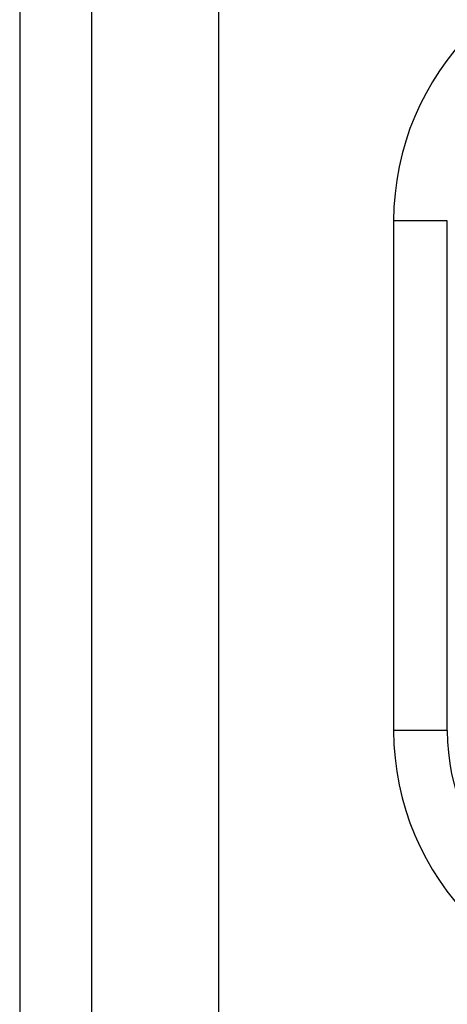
# Model space of a CAD drawing. Header units: inches. Extents: x 2.3 to 72.2, y 3.3 to 39.4.
# Tile 8 of 77: x 2.256 to 2.57, y 11.427 to 12.15. Entities that reach past the tile are written whole.
import ezdxf

# ---------------------------------------------------------------- set-up
doc = ezdxf.new("R2010")
doc.units = ezdxf.units.IN
doc.header["$MEASUREMENT"] = 0
doc.layers.add('Visible Edges(ANSI)', color=7, linetype='Continuous', lineweight=25)
doc.layers.add('Visible Tangent Edges(ANSI)', color=7, linetype='Continuous', lineweight=25)

msp = doc.modelspace()

# ---------------------------------------------------------------- linework, layer by layer
at = {"layer": 'Visible Edges(ANSI)'}
for p, q in [((2.25614, 27.22212), (2.25614, 7.71112)), ((2.30914, 7.71112), (2.30914, 27.22212)), ((2.53053, 12.00213), (2.53053, 11.62811))]:
    msp.add_line(p, q, dxfattribs=at)
for centre, start, end in [((2.72738, 12.00213), 90, 180), ((2.72738, 11.62811), 180, 270)]:
    msp.add_arc(centre, 0.19685, start, end, dxfattribs=at)
at = {"layer": 'Visible Tangent Edges(ANSI)'}
for p, q in [((2.40214, 7.71112), (2.40214, 27.22212)), ((2.5699, 12.00213), (2.53053, 12.00213)), ((2.5699, 11.62811), (2.5699, 12.00213)), ((2.5699, 11.62811), (2.53053, 11.62811))]:
    msp.add_line(p, q, dxfattribs=at)
msp.add_arc((2.72738, 11.62811), 0.15748, 180, 270, dxfattribs=at)

doc.saveas('drawing.dxf')
